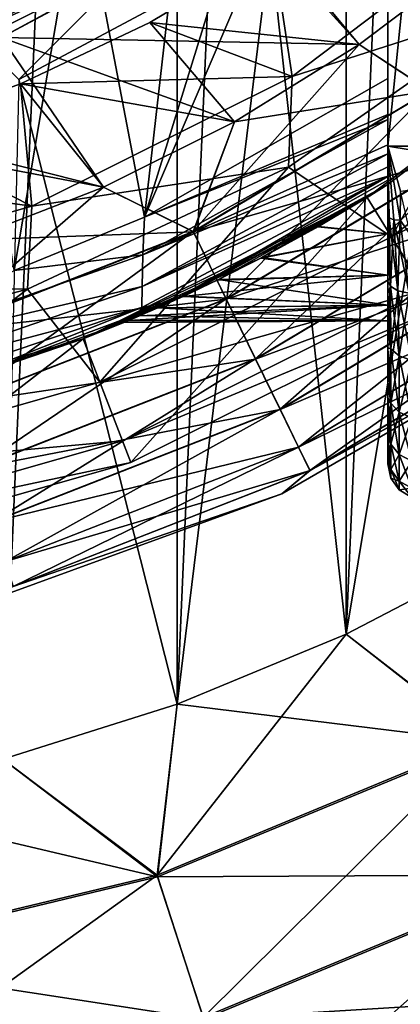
# Model space of a CAD drawing. Header units: metres. Extents: x -109 to 109, y -432 to 89.
# Tile 24 of 256: x 6.32 to 10.64, y -425.97 to -414.82. Entities that reach past the tile are written whole.
import ezdxf

# ---------------------------------------------------------------- set-up
doc = ezdxf.new("R2010")
doc.units = ezdxf.units.M
doc.layers.add('solid_506360_24502164_01', color=7, linetype='CONTINUOUS')

msp = doc.modelspace()

# ---------------------------------------------------------------- linework, layer by layer
at = {"layer": 'solid_506360_24502164_01'}
for points in [[(6.134926, -377.306061, 274.5), (8.112449, -377.928467, 274.5), (6.134926, -423.193939, 274.5)], [(8.112449, -377.928467, 274.5), (8.112449, -422.571533, 274.5), (6.134926, -423.193939, 274.5)], [(8.112449, -377.928467, 274.5), (10.027111, -378.72049, 274.5), (8.112449, -422.571533, 274.5)], [(10.027111, -378.72049, 274.5), (10.027111, -421.77951, 274.5), (8.112449, -422.571533, 274.5)], [(10.027111, -378.72049, 274.5), (11.865881, -379.676636, 274.5), (10.027111, -421.77951, 274.5)], [(11.865881, -379.676636, 274.5), (11.865881, -420.823364, 274.5), (10.027111, -421.77951, 274.5)], [(10.5, -416.681671, 307.600006), (10.5, -383.818329, 307.450012), (10.5, -383.818329, 315.308044)], [(10.5, -416.25, 307.450012), (10.5, -383.818329, 307.450012), (10.5, -416.681671, 307.600006)], [(13.647359, -385.334473, 307.450012), (10.5, -383.818329, 307.450012), (10.5, -416.25, 307.450012)], [(10.5, -416.681671, 307.600006), (10.5, -383.818329, 315.308044), (13.273857, -414.53476, 308.103546)], [(12.944831, -385.017731, 299.450012), (13.762677, -416.25, 299.450012), (10.5, -390.10553, 299.450012)], [(13.647359, -385.334473, 307.450012), (10.5, -416.25, 307.450012), (14.456911, -416.25, 307.450012)], [(13.762677, -416.25, 299.450012), (10.5, -410.39447, 299.450012), (10.5, -390.10553, 299.450012)], [(10.5, -416.250427, 299.450012), (10.5, -410.430084, 299.4664), (10.5, -410.39447, 299.450012)], [(12.131327, -416.249969, 299.450012), (10.5, -416.250427, 299.450012), (10.5, -410.39447, 299.450012)], [(13.762677, -416.25, 299.450012), (12.131327, -416.249969, 299.450012), (10.5, -410.39447, 299.450012)], [(10.5, -416.250427, 299.450012), (10.5, -410.493408, 299.486481), (10.5, -410.430084, 299.4664)], [(10.5, -416.250427, 299.450012), (10.5, -410.609161, 299.5), (10.5, -410.493408, 299.486481)], [(10.5, -410.609161, 299.5), (10.5, -415.481506, 299.5), (7.739173, -417.053436, 299.5)], [(9.429976, -411.591858, 299.5), (10.5, -410.609161, 299.5), (7.739173, -417.053436, 299.5)], [(10.5, -416.250427, 299.450012), (10.5, -415.481506, 299.5), (10.5, -410.609161, 299.5)], [(8.261771, -412.469055, 299.5), (9.429976, -411.591858, 299.5), (7.739173, -417.053436, 299.5)], [(10.027111, -421.77951, 290.5), (11.667257, -411.917267, 290.5), (9.166873, -413.969269, 290.5)], [(10.027111, -421.77951, 290.5), (11.865881, -420.823364, 290.5), (11.667257, -411.917267, 290.5)], [(7.009803, -413.227875, 299.5), (8.261771, -412.469055, 299.5), (7.739173, -417.053436, 299.5)], [(5.690546, -413.858093, 299.5), (7.009803, -413.227875, 299.5), (6.261241, -417.658234, 299.5)], [(7.009803, -413.227875, 299.5), (7.739173, -417.053436, 299.5), (6.261241, -417.658234, 299.5)], [(9.195969, -414.012817, 444), (9.416348, -415.457916, 393.028534), (12.050466, -413.468719, 393.028534)], [(12.050466, -413.468719, 393.028534), (9.416348, -415.457916, 393.028534), (12.051348, -414.612244, 368.071442)], [(5.428504, -414.262573, 292.264954), (5.657493, -414.853668, 291.296265), (8.244581, -413.56546, 291.296265)], [(8.244581, -413.56546, 291.296265), (5.657493, -414.853668, 291.296265), (6.314216, -415.494019, 290.5)], [(8.879535, -413.539276, 454), (6.116315, -415.016235, 454), (10.175659, -415.097748, 454)], [(8.380568, -413.785095, 454.104431), (6.116315, -415.016235, 454), (8.879535, -413.539276, 454)], [(8.244581, -413.56546, 291.296265), (6.314216, -415.494019, 290.5), (9.166873, -413.969269, 290.5)], [(8.879535, -413.539276, 454), (10.175659, -415.097748, 454), (11.502399, -414.095367, 454)], [(5.714724, -415.001404, 454.17511), (8.327984, -413.700165, 454.17511), (6.01124, -414.753632, 454.200012)], [(5.714724, -415.001404, 454.17511), (8.380568, -413.785095, 454.104431), (8.327984, -413.700165, 454.17511)], [(5.714724, -415.001404, 454.17511), (5.750808, -415.094543, 454.104431), (8.380568, -413.785095, 454.104431)], [(8.380568, -413.785095, 454.104431), (5.750808, -415.094543, 454.104431), (6.116315, -415.016235, 454)], [(8.112449, -422.571533, 290.5), (9.166873, -413.969269, 290.5), (6.314216, -415.494019, 290.5)], [(9.195969, -414.012817, 444), (7.802791, -414.84787, 444), (9.416348, -415.457916, 393.028534)], [(10.175659, -415.097748, 444), (7.802791, -414.84787, 444), (9.195969, -414.012817, 444)], [(8.112449, -422.571533, 290.5), (10.027111, -421.77951, 290.5), (9.166873, -413.969269, 290.5)], [(11.502399, -414.095367, 444), (10.175659, -415.097748, 444), (9.195969, -414.012817, 444)], [(10.974047, -415.620117, 444.124115), (10.175659, -415.097748, 444), (11.502399, -414.095367, 444)], [(10.97659, -415.623657, 453.887177), (11.502399, -414.095367, 454), (10.175659, -415.097748, 454)], [(9.416348, -415.457916, 393.028534), (9.374285, -416.486725, 368.071442), (12.051348, -414.612244, 368.071442)], [(10.542006, -417.275909, 343.132141), (12.051348, -414.612244, 368.071442), (9.374285, -416.486725, 368.071442)], [(10.5, -416.681671, 307.600006), (13.273857, -414.53476, 308.103546), (13.137012, -414.660706, 316.5)], [(10.542006, -417.275909, 343.132141), (13.491013, -415.04895, 343.132141), (12.051348, -414.612244, 368.071442)], [(10.5, -416.681671, 307.600006), (13.137012, -414.660706, 316.5), (10.265368, -416.829254, 316.5)], [(11.054778, -418.104736, 316.5), (10.265368, -416.829254, 316.5), (13.137012, -414.660706, 316.5)], [(7.802791, -414.84787, 444), (6.334258, -415.542419, 444), (9.416348, -415.457916, 393.028534)], [(8.761971, -415.97348, 444), (6.334258, -415.542419, 444), (7.802791, -414.84787, 444)], [(10.175659, -415.097748, 444), (8.761971, -415.97348, 444), (7.802791, -414.84787, 444)], [(6.116315, -415.016235, 454), (3.118062, -415.925751, 454), (7.27377, -416.714874, 454)], [(6.116315, -415.016235, 454), (8.761971, -415.97348, 454), (10.175659, -415.097748, 454)], [(6.116315, -415.016235, 454), (7.27377, -416.714874, 454), (8.761971, -415.97348, 454)], [(13.971195, -415.575684, 326.5), (13.491013, -415.04895, 343.132141), (10.542006, -417.275909, 343.132141)], [(8.294538, -417.216736, 444.124115), (8.761971, -415.97348, 444), (10.175659, -415.097748, 444)], [(10.974047, -415.620117, 444.124115), (8.294538, -417.216736, 444.124115), (10.175659, -415.097748, 444)], [(10.97659, -415.623657, 453.887177), (10.175659, -415.097748, 454), (8.761971, -415.97348, 454)], [(6.134926, -423.193939, 290.5), (8.112449, -422.571533, 290.5), (6.314216, -415.494019, 290.5)], [(6.334258, -415.542419, 444), (6.461568, -416.92923, 393.028534), (9.416348, -415.457916, 393.028534)], [(9.416348, -415.457916, 393.028534), (6.461568, -416.92923, 393.028534), (9.374285, -416.486725, 368.071442)], [(10.5, -415.889587, 299.558624), (7.739173, -417.053436, 299.5), (10.5, -415.481506, 299.5)], [(10.5, -416.250427, 299.450012), (10.5, -415.889587, 299.558624), (10.5, -415.481506, 299.5)], [(6.334258, -415.542419, 444), (4.804951, -416.0896, 444), (6.461568, -416.92923, 393.028534)], [(7.27377, -416.714874, 444), (4.804951, -416.0896, 444), (6.334258, -415.542419, 444)], [(8.761971, -415.97348, 444), (7.27377, -416.714874, 444), (6.334258, -415.542419, 444)], [(8.666359, -417.977325, 444.493225), (8.294538, -417.216736, 444.124115), (10.974047, -415.620117, 444.124115)], [(10.97659, -415.623657, 453.887177), (8.761971, -415.97348, 454), (8.29646, -417.220673, 453.887177)], [(10.97659, -415.623657, 453.887177), (8.29646, -417.220673, 453.887177), (11.468331, -416.312408, 453.553925)], [(11.465981, -416.309113, 444.493225), (8.666359, -417.977325, 444.493225), (10.974047, -415.620117, 444.124115)], [(10.917224, -417.881927, 326.5), (13.971195, -415.575684, 326.5), (10.542006, -417.275909, 343.132141)], [(3.118062, -415.925751, 454), (5.723202, -417.315887, 454), (7.27377, -416.714874, 454)], [(8.294538, -417.216736, 444.124115), (7.27377, -416.714874, 444), (8.761971, -415.97348, 444)], [(8.29646, -417.220673, 453.887177), (8.761971, -415.97348, 454), (7.27377, -416.714874, 454)], [(10.5, -415.945038, 299.576447), (7.721487, -417.481781, 299.576111), (7.739173, -417.053436, 299.5)], [(10.5, -416.2341, 299.718842), (7.721487, -417.481781, 299.576111), (10.5, -415.945038, 299.576447)], [(10.5, -415.889587, 299.558624), (10.5, -415.945038, 299.576447), (7.739173, -417.053436, 299.5)], [(10.5, -416.250427, 299.450012), (10.5, -415.945038, 299.576447), (10.5, -415.889587, 299.558624)], [(10.5, -416.250427, 299.450012), (10.5, -416.2341, 299.718842), (10.5, -415.945038, 299.576447)], [(4.804951, -416.0896, 444), (3.229152, -416.484344, 444), (6.461568, -416.92923, 393.028534)], [(7.27377, -416.714874, 444), (5.723202, -417.315887, 444), (4.804951, -416.0896, 444)], [(10.5, -416.2341, 299.718842), (10.5, -416.335022, 299.794586), (7.721487, -417.481781, 299.576111)], [(10.5, -416.250427, 299.450012), (10.5, -416.335022, 299.794586), (10.5, -416.2341, 299.718842)], [(13.776787, -416.786011, 299.486084), (10.5, -416.250427, 299.450012), (12.131327, -416.249969, 299.450012)], [(10.5, -416.465302, 307.377502), (10.5, -416.25, 307.450012), (10.5, -416.681671, 307.600006)], [(10.5, -416.465302, 307.377502), (10.5, -416.681671, 307.296295), (10.5, -416.25, 307.450012)], [(10.517843, -417.062653, 307.228455), (10.5, -416.25, 307.450012), (10.5, -416.681671, 307.296295)], [(10.645537, -416.75769, 307.417664), (14.456911, -416.25, 307.450012), (10.5, -416.25, 307.450012)], [(10.643481, -417.086487, 307.346802), (10.645537, -416.75769, 307.417664), (10.5, -416.25, 307.450012)], [(10.568552, -417.082642, 307.298859), (10.5, -416.25, 307.450012), (10.517843, -417.062653, 307.228455)], [(10.643481, -417.086487, 307.346802), (10.5, -416.25, 307.450012), (10.568552, -417.082642, 307.298859)], [(10.5, -416.878967, 299.685211), (10.5, -416.335022, 299.794586), (10.5, -416.250427, 299.450012)], [(10.645605, -416.757935, 299.482391), (10.5, -416.250427, 299.450012), (13.776787, -416.786011, 299.486084)], [(10.643483, -417.086487, 299.553192), (10.5, -416.250427, 299.450012), (10.645605, -416.757935, 299.482391)], [(10.5, -416.878967, 299.685211), (10.5, -416.250427, 299.450012), (10.517844, -417.062653, 299.67157)], [(10.568554, -417.082642, 299.601166), (10.517844, -417.062653, 299.67157), (10.5, -416.250427, 299.450012)], [(10.643483, -417.086487, 299.553192), (10.568554, -417.082642, 299.601166), (10.5, -416.250427, 299.450012)], [(10.5, -416.335022, 299.794586), (7.715009, -417.839844, 299.793182), (7.721487, -417.481781, 299.576111)], [(10.5, -416.484375, 299.948303), (7.715009, -417.839844, 299.793182), (10.5, -416.335022, 299.794586)], [(8.29646, -417.220673, 453.887177), (8.668135, -417.980957, 453.553925), (11.468331, -416.312408, 453.553925)], [(8.999952, -418.659698, 445.088745), (8.666359, -417.977325, 444.493225), (11.465981, -416.309113, 444.493225)], [(11.468331, -416.312408, 453.553925), (8.668135, -417.980957, 453.553925), (11.90938, -416.930115, 453.016968)], [(11.907341, -416.927277, 445.088745), (8.999952, -418.659698, 445.088745), (11.465981, -416.309113, 444.493225)], [(10.5, -416.878967, 299.685211), (10.5, -416.484375, 299.948303), (10.5, -416.335022, 299.794586)], [(3.229152, -416.484344, 444), (3.286747, -417.83255, 393.028534), (6.461568, -416.92923, 393.028534)], [(6.461568, -416.92923, 393.028534), (6.412388, -417.867889, 368.071442), (9.374285, -416.486725, 368.071442)], [(7.234003, -418.923126, 343.132141), (9.374285, -416.486725, 368.071442), (6.412388, -417.867889, 368.071442)], [(7.234003, -418.923126, 343.132141), (10.542006, -417.275909, 343.132141), (9.374285, -416.486725, 368.071442)], [(10.5, -416.484375, 299.948303), (10.5, -416.592316, 300.119415), (7.715009, -417.839844, 299.793182)], [(10.5, -416.465302, 307.377502), (10.5, -416.681671, 307.600006), (10.5, -416.681671, 307.296295)], [(10.5, -416.878967, 299.685211), (10.5, -416.592316, 300.119415), (10.5, -416.484375, 299.948303)], [(10.5, -416.592316, 300.119415), (8.066143, -418.00351, 300.5), (7.709759, -418.078583, 300.118042)], [(10.5, -416.592316, 300.119415), (7.709759, -418.078583, 300.118042), (7.715009, -417.839844, 299.793182)], [(10.5, -416.632751, 300.215912), (8.066143, -418.00351, 300.5), (10.5, -416.592316, 300.119415)], [(10.5, -416.632751, 300.215912), (10.5, -416.681671, 300.5), (8.066143, -418.00351, 300.5)], [(10.5, -416.878967, 299.685211), (10.5, -416.632751, 300.215912), (10.5, -416.592316, 300.119415)], [(10.5, -416.878967, 299.685211), (10.5, -416.681671, 300.5), (10.5, -416.632751, 300.215912)], [(5.388776, -418.350586, 444.124115), (5.723202, -417.315887, 444), (7.27377, -416.714874, 444)], [(8.294538, -417.216736, 444.124115), (5.388776, -418.350586, 444.124115), (7.27377, -416.714874, 444)], [(8.29646, -417.220673, 453.887177), (7.27377, -416.714874, 454), (5.723202, -417.315887, 454)], [(8.066143, -418.00351, 300.5), (10.5, -416.681671, 300.5), (8.187357, -417.947937, 302.393158)], [(10.5, -416.681671, 300.5), (8.578466, -417.761719, 302.140533), (8.187357, -417.947937, 302.393158)], [(10.5, -416.681671, 300.5), (9.072214, -417.511078, 301.897766), (8.578466, -417.761719, 302.140533)], [(10.5, -416.681671, 300.5), (9.71379, -417.158356, 301.668243), (9.072214, -417.511078, 301.897766)], [(9.706462, -417.162567, 305.229584), (10.5, -416.681671, 305.402863), (10.265368, -416.829254, 316.5)], [(10.5, -417.240814, 305.187317), (10.5, -416.681671, 305.402863), (9.706462, -417.162567, 305.229584)], [(10.5, -416.681671, 300.5), (10.5, -416.681671, 301.497131), (9.71379, -417.158356, 301.668243)], [(10.5, -417.240814, 301.712677), (9.71379, -417.158356, 301.668243), (10.5, -416.681671, 301.497131)], [(10.5, -416.681671, 307.296295), (10.5, -416.681671, 307.600006), (10.265368, -416.829254, 316.5)], [(10.5, -416.681671, 305.402863), (10.5, -416.681671, 307.296295), (10.265368, -416.829254, 316.5)], [(10.5, -417.240814, 305.187317), (10.5, -416.681671, 307.296295), (10.5, -416.681671, 305.402863)], [(10.5, -417.283447, 307.026001), (10.517843, -417.062653, 307.228455), (10.5, -416.681671, 307.296295)], [(10.5, -417.240814, 305.187317), (10.5, -417.283447, 307.026001), (10.5, -416.681671, 307.296295)], [(10.5, -416.878967, 299.685211), (10.5, -416.681671, 301.497131), (10.5, -416.681671, 300.5)], [(10.5, -417.240814, 301.712677), (10.5, -416.681671, 301.497131), (10.5, -416.878967, 299.685211)], [(9.706462, -417.162567, 305.229584), (10.265368, -416.829254, 316.5), (7.044159, -418.433228, 316.5)], [(7.585795, -419.832031, 316.5), (7.044159, -418.433228, 316.5), (10.265368, -416.829254, 316.5)], [(11.054778, -418.104736, 316.5), (7.585795, -419.832031, 316.5), (10.265368, -416.829254, 316.5)], [(10.643481, -417.086487, 307.346802), (10.757367, -417.252411, 307.322357), (10.645537, -416.75769, 307.417664)], [(6.461568, -416.92923, 393.028534), (3.286747, -417.83255, 393.028534), (6.412388, -417.867889, 368.071442)], [(8.668135, -417.980957, 453.553925), (9.001493, -418.662842, 453.016968), (11.90938, -416.930115, 453.016968)], [(9.278558, -419.229584, 445.880798), (8.999952, -418.659698, 445.088745), (11.907341, -416.927277, 445.088745)], [(11.90938, -416.930115, 453.016968), (9.001493, -418.662842, 453.016968), (12.277575, -417.445801, 452.303345)], [(12.275949, -417.443542, 445.880798), (9.278558, -419.229584, 445.880798), (11.907341, -416.927277, 445.088745)], [(10.5, -417.452484, 299.962402), (10.5, -416.878967, 299.685211), (10.517844, -417.062653, 299.67157)], [(10.5, -417.240814, 301.712677), (10.5, -416.878967, 299.685211), (10.5, -417.452484, 299.962402)], [(7.721487, -417.481781, 299.576111), (6.261241, -417.658234, 299.5), (7.739173, -417.053436, 299.5)], [(10.5, -417.283447, 307.026001), (10.53008, -417.833618, 306.886688), (10.517843, -417.062653, 307.228455)], [(10.5, -417.452484, 299.962402), (10.517844, -417.062653, 299.67157), (10.530081, -417.833649, 300.013336)], [(10.568552, -417.082642, 307.298859), (10.517843, -417.062653, 307.228455), (10.53008, -417.833618, 306.886688)], [(10.615566, -417.887054, 299.90564), (10.530081, -417.833649, 300.013336), (10.517844, -417.062653, 299.67157)], [(10.568554, -417.082642, 299.601166), (10.615566, -417.887054, 299.90564), (10.517844, -417.062653, 299.67157)], [(10.615563, -417.887054, 306.994354), (10.568552, -417.082642, 307.298859), (10.53008, -417.833618, 306.886688)], [(10.643481, -417.086487, 307.346802), (10.568552, -417.082642, 307.298859), (10.615563, -417.887054, 306.994354)], [(10.74188, -417.913513, 299.834229), (10.615566, -417.887054, 299.90564), (10.568554, -417.082642, 299.601166)], [(10.643483, -417.086487, 299.553192), (10.74188, -417.913513, 299.834229), (10.568554, -417.082642, 299.601166)], [(10.741876, -417.913483, 307.065765), (10.643481, -417.086487, 307.346802), (10.615563, -417.887054, 306.994354)], [(10.741876, -417.913483, 307.065765), (10.757367, -417.252411, 307.322357), (10.643481, -417.086487, 307.346802)], [(9.061769, -417.516571, 304.997772), (9.706462, -417.162567, 305.229584), (7.044159, -418.433228, 316.5)], [(10.5, -417.240814, 305.187317), (9.706462, -417.162567, 305.229584), (9.061769, -417.516571, 304.997772)], [(10.5, -417.240814, 301.712677), (9.072214, -417.511078, 301.897766), (9.71379, -417.158356, 301.668243)], [(5.63034, -419.161987, 444.493225), (5.388776, -418.350586, 444.124115), (8.294538, -417.216736, 444.124115)], [(8.29646, -417.220673, 453.887177), (5.723202, -417.315887, 454), (5.390025, -418.354767, 453.887177)], [(8.29646, -417.220673, 453.887177), (5.390025, -418.354767, 453.887177), (8.668135, -417.980957, 453.553925)], [(8.666359, -417.977325, 444.493225), (5.63034, -419.161987, 444.493225), (8.294538, -417.216736, 444.124115)], [(10.917224, -417.881927, 326.5), (10.542006, -417.275909, 343.132141), (7.234003, -418.923126, 343.132141)], [(10.5, -417.240814, 305.187317), (9.061769, -417.516571, 304.997772), (10.5, -417.710907, 304.815887)], [(10.5, -417.710907, 302.084106), (9.072214, -417.511078, 301.897766), (10.5, -417.240814, 301.712677)], [(10.5, -417.710907, 302.084106), (10.5, -417.240814, 301.712677), (10.5, -417.452484, 299.962402)], [(10.5, -417.240814, 305.187317), (10.5, -417.710907, 304.815887), (10.5, -417.283447, 307.026001)], [(10.5, -417.283447, 307.026001), (10.5, -417.783691, 306.74881), (10.53008, -417.833618, 306.886688)], [(10.5, -417.710907, 304.815887), (10.5, -417.783691, 306.74881), (10.5, -417.283447, 307.026001)], [(7.721487, -417.481781, 299.576111), (4.722156, -418.532684, 299.576111), (6.261241, -417.658234, 299.5)], [(7.715009, -417.839844, 299.793182), (4.722156, -418.532684, 299.576111), (7.721487, -417.481781, 299.576111)], [(8.565988, -417.767822, 304.75238), (9.061769, -417.516571, 304.997772), (7.044159, -418.433228, 316.5)], [(10.5, -417.710907, 304.815887), (9.061769, -417.516571, 304.997772), (8.565988, -417.767822, 304.75238)], [(10.5, -417.710907, 302.084106), (8.578466, -417.761719, 302.140533), (9.072214, -417.511078, 301.897766)], [(9.001493, -418.662842, 453.016968), (9.279786, -419.232117, 452.303345), (12.277575, -417.445801, 452.303345)], [(9.488177, -419.658386, 446.829559), (9.278558, -419.229584, 445.880798), (12.275949, -417.443542, 445.880798)], [(12.277575, -417.445801, 452.303345), (9.279786, -419.232117, 452.303345), (12.554416, -417.833557, 451.448822)], [(12.553285, -417.83197, 446.829559), (9.488177, -419.658386, 446.829559), (12.275949, -417.443542, 445.880798)], [(10.5, -417.919708, 300.235168), (10.5, -417.452484, 299.962402), (10.530081, -417.833649, 300.013336)], [(10.5, -417.710907, 302.084106), (10.5, -417.452484, 299.962402), (10.5, -417.919708, 300.235168)], [(10.5, -417.710907, 304.815887), (8.565988, -417.767822, 304.75238), (8.174092, -417.954071, 304.496918)], [(10.5, -417.710907, 304.815887), (8.174092, -417.954071, 304.496918), (10.5, -418.049927, 304.32193)], [(10.5, -418.049927, 302.578094), (8.578466, -417.761719, 302.140533), (10.5, -417.710907, 302.084106)], [(10.5, -418.049927, 302.578094), (10.5, -417.710907, 302.084106), (10.5, -417.919708, 300.235168)], [(10.5, -417.710907, 304.815887), (10.5, -418.049927, 304.32193), (10.5, -417.783691, 306.74881)], [(3.286747, -417.83255, 393.028534), (3.255655, -418.713745, 368.071442), (6.412388, -417.867889, 368.071442)], [(3.679654, -419.934418, 343.132141), (6.412388, -417.867889, 368.071442), (3.255655, -418.713745, 368.071442)], [(3.679654, -419.934418, 343.132141), (7.234003, -418.923126, 343.132141), (6.412388, -417.867889, 368.071442)], [(7.715009, -417.839844, 299.793182), (4.71481, -418.86972, 299.793182), (4.722156, -418.532684, 299.576111)], [(7.709759, -418.078583, 300.118042), (4.71481, -418.86972, 299.793182), (7.715009, -417.839844, 299.793182)], [(8.174092, -417.954071, 304.496918), (8.565988, -417.767822, 304.75238), (7.044159, -418.433228, 316.5)], [(10.5, -418.049927, 302.578094), (8.187357, -417.947937, 302.393158), (8.578466, -417.761719, 302.140533)], [(9.279786, -419.232117, 452.303345), (9.489032, -419.660126, 451.448822), (12.554416, -417.833557, 451.448822)], [(9.618279, -419.9245, 447.88739), (9.488177, -419.658386, 446.829559), (12.553285, -417.83197, 446.829559)], [(12.554416, -417.833557, 451.448822), (9.489032, -419.660126, 451.448822), (12.725993, -418.073853, 450.496429)], [(12.725414, -418.073059, 447.88739), (9.618279, -419.9245, 447.88739), (12.553285, -417.83197, 446.829559)], [(10.5, -417.783691, 306.74881), (10.5, -418.194366, 306.4841), (10.53008, -417.833618, 306.886688)], [(10.5, -418.049927, 304.32193), (10.5, -418.194366, 306.4841), (10.5, -417.783691, 306.74881)], [(10.5, -418.194366, 306.4841), (10.533929, -418.544403, 306.429962), (10.53008, -417.833618, 306.886688)], [(10.5, -417.919708, 300.235168), (10.530081, -417.833649, 300.013336), (10.533918, -418.544403, 300.469971)], [(10.615563, -417.887054, 306.994354), (10.53008, -417.833618, 306.886688), (10.533929, -418.544403, 306.429962)], [(10.630305, -418.626312, 300.363556), (10.533918, -418.544403, 300.469971), (10.530081, -417.833649, 300.013336)], [(10.615566, -417.887054, 299.90564), (10.630305, -418.626312, 300.363556), (10.530081, -417.833649, 300.013336)], [(5.390025, -418.354767, 453.887177), (5.631494, -419.165863, 453.553925), (8.668135, -417.980957, 453.553925)], [(5.847068, -419.889954, 445.088745), (5.63034, -419.161987, 444.493225), (8.666359, -417.977325, 444.493225)], [(8.668135, -417.980957, 453.553925), (5.631494, -419.165863, 453.553925), (9.001493, -418.662842, 453.016968)], [(8.999952, -418.659698, 445.088745), (5.847068, -419.889954, 445.088745), (8.666359, -417.977325, 444.493225)], [(7.881567, -418.086212, 304.242584), (8.174092, -417.954071, 304.496918), (7.044159, -418.433228, 316.5)], [(7.49148, -419.587738, 326.5), (10.917224, -417.881927, 326.5), (7.234003, -418.923126, 343.132141)], [(11.054778, -418.104736, 316.5), (10.917224, -417.881927, 326.5), (7.49148, -419.587738, 326.5)], [(10.5, -418.049927, 304.32193), (8.174092, -417.954071, 304.496918), (7.881567, -418.086212, 304.242584)], [(8.066143, -418.00351, 300.5), (8.187357, -417.947937, 302.393158), (7.892762, -418.081268, 302.646027)], [(10.5, -418.049927, 302.578094), (7.892762, -418.081268, 302.646027), (8.187357, -417.947937, 302.393158)], [(10.5, -418.30545, 300.493805), (10.5, -417.919708, 300.235168), (10.533918, -418.544403, 300.469971)], [(10.5, -418.049927, 302.578094), (10.5, -417.919708, 300.235168), (10.5, -418.30545, 300.493805)], [(10.63034, -418.626373, 306.536377), (10.615563, -417.887054, 306.994354), (10.533929, -418.544403, 306.429962)], [(10.741876, -417.913483, 307.065765), (10.615563, -417.887054, 306.994354), (10.63034, -418.626373, 306.536377)], [(10.772728, -418.67749, 300.297089), (10.630305, -418.626312, 300.363556), (10.615566, -417.887054, 299.90564)], [(10.74188, -417.913513, 299.834229), (10.772728, -418.67749, 300.297089), (10.615566, -417.887054, 299.90564)], [(10.772796, -418.677521, 306.602905), (10.741876, -417.913483, 307.065765), (10.63034, -418.626373, 306.536377)], [(7.709759, -418.078583, 300.118042), (5.469567, -418.967194, 300.5), (4.709429, -419.094635, 300.118042)], [(7.709759, -418.078583, 300.118042), (4.709429, -419.094635, 300.118042), (4.71481, -418.86972, 299.793182)], [(5.469567, -418.967194, 300.5), (8.066143, -418.00351, 300.5), (7.507746, -418.246765, 303.336334)], [(7.709759, -418.078583, 300.118042), (8.066143, -418.00351, 300.5), (5.469567, -418.967194, 300.5)], [(7.682655, -418.172791, 304.000305), (7.881567, -418.086212, 304.242584), (7.044159, -418.433228, 316.5)], [(8.066143, -418.00351, 300.5), (7.567426, -418.221771, 303.115112), (7.507746, -418.246765, 303.336334)], [(10.5, -418.049927, 304.32193), (7.682655, -418.172791, 304.000305), (7.562035, -418.22403, 303.77124)], [(10.5, -418.049927, 304.32193), (7.562035, -418.22403, 303.77124), (10.5, -418.227417, 303.749634)], [(8.066143, -418.00351, 300.5), (7.69106, -418.169189, 302.887268), (7.567426, -418.221771, 303.115112)], [(10.5, -418.049927, 304.32193), (7.881567, -418.086212, 304.242584), (7.682655, -418.172791, 304.000305)], [(8.066143, -418.00351, 300.5), (7.892762, -418.081268, 302.646027), (7.69106, -418.169189, 302.887268)], [(10.5, -418.227417, 303.15036), (7.69106, -418.169189, 302.887268), (7.892762, -418.081268, 302.646027)], [(10.5, -418.227417, 303.15036), (7.892762, -418.081268, 302.646027), (10.5, -418.049927, 302.578094)], [(9.489032, -419.660126, 451.448822), (9.618716, -419.925385, 450.496429), (12.725993, -418.073853, 450.496429)], [(12.618682, -418.271332, 449), (9.618279, -419.9245, 447.88739), (12.725414, -418.073059, 447.88739)], [(12.725993, -418.073853, 450.496429), (9.618716, -419.925385, 450.496429), (12.618682, -418.271332, 449.5)], [(10.5, -418.227417, 303.15036), (10.5, -418.049927, 302.578094), (10.5, -418.30545, 300.493805)], [(10.5, -418.049927, 304.32193), (10.5, -418.227417, 303.749634), (10.5, -418.194366, 306.4841)], [(7.562035, -418.22403, 303.77124), (7.682655, -418.172791, 304.000305), (7.044159, -418.433228, 316.5)], [(11.054778, -418.104736, 316.5), (7.49148, -419.587738, 326.5), (7.585795, -419.832031, 316.5)], [(10.5, -418.227417, 303.15036), (7.567426, -418.221771, 303.115112), (7.69106, -418.169189, 302.887268)], [(10.5, -418.194366, 306.4841), (10.5, -418.532532, 306.233521), (10.533929, -418.544403, 306.429962)], [(10.5, -418.194366, 306.4841), (10.5, -418.30545, 300.493805), (10.5, -418.532532, 306.233521)], [(10.5, -418.227417, 303.749634), (10.5, -418.30545, 300.493805), (10.5, -418.194366, 306.4841)], [(5.469567, -418.967194, 300.5), (7.507746, -418.246765, 303.336334), (7.044159, -418.433228, 316.5)], [(7.506106, -418.247467, 303.551025), (7.562035, -418.22403, 303.77124), (7.044159, -418.433228, 316.5)], [(7.507746, -418.246765, 303.336334), (7.506106, -418.247467, 303.551025), (7.044159, -418.433228, 316.5)], [(10.5, -418.227417, 303.749634), (7.562035, -418.22403, 303.77124), (7.506106, -418.247467, 303.551025)], [(10.5, -418.227417, 303.749634), (7.506106, -418.247467, 303.551025), (7.507746, -418.246765, 303.336334)], [(10.5, -418.227417, 303.15036), (7.507746, -418.246765, 303.336334), (7.567426, -418.221771, 303.115112)], [(10.5, -418.227417, 303.749634), (7.507746, -418.246765, 303.336334), (10.5, -418.227417, 303.15036)], [(12.618682, -418.271332, 449), (9.297602, -420.188782, 449), (9.618279, -419.9245, 447.88739)], [(9.297602, -420.188782, 449.5), (9.297602, -420.188782, 449), (12.618682, -418.271332, 449)], [(12.618682, -418.271332, 449.5), (9.297602, -420.188782, 449.5), (12.618682, -418.271332, 449)], [(9.618716, -419.925385, 450.496429), (9.297602, -420.188782, 449.5), (12.618682, -418.271332, 449.5)], [(10.5, -418.227417, 303.749634), (10.5, -418.227417, 303.15036), (10.5, -418.30545, 300.493805)], [(10.5, -418.921417, 301.036835), (10.5, -418.30545, 300.493805), (10.533918, -418.544403, 300.469971)], [(10.5, -418.532532, 306.233521), (10.5, -418.30545, 300.493805), (10.5, -418.921417, 301.036835)], [(5.469567, -418.967194, 300.5), (7.044159, -418.433228, 316.5), (3.583081, -419.417969, 316.5)], [(3.85856, -420.892456, 316.5), (3.583081, -419.417969, 316.5), (7.044159, -418.433228, 316.5)], [(7.585795, -419.832031, 316.5), (3.85856, -420.892456, 316.5), (7.044159, -418.433228, 316.5)], [(10.5, -418.532532, 306.233521), (10.533884, -419.160278, 305.83252), (10.533929, -418.544403, 306.429962)], [(10.5, -418.532532, 306.233521), (10.5, -419.105804, 305.641876), (10.533884, -419.160278, 305.83252)], [(10.5, -418.532532, 306.233521), (10.5, -418.921417, 301.036835), (10.5, -419.105804, 305.641876)], [(10.5, -418.921417, 301.036835), (10.533918, -418.544403, 300.469971), (10.533884, -419.160248, 301.067444)], [(10.63034, -418.626373, 306.536377), (10.533929, -418.544403, 306.429962), (10.533884, -419.160278, 305.83252)], [(10.630188, -419.264069, 300.982452), (10.533884, -419.160248, 301.067444), (10.533918, -418.544403, 300.469971)], [(10.630187, -419.264069, 305.917542), (10.63034, -418.626373, 306.536377), (10.533884, -419.160278, 305.83252)], [(10.630305, -418.626312, 300.363556), (10.630188, -419.264069, 300.982452), (10.533918, -418.544403, 300.469971)], [(10.772796, -418.677521, 306.602905), (10.63034, -418.626373, 306.536377), (10.630187, -419.264069, 305.917542)], [(10.772491, -419.328918, 300.929352), (10.630188, -419.264069, 300.982452), (10.630305, -418.626312, 300.363556)], [(10.772728, -418.67749, 300.297089), (10.772491, -419.328918, 300.929352), (10.630305, -418.626312, 300.363556)], [(5.631494, -419.165863, 453.553925), (5.848069, -419.893311, 453.016968), (9.001493, -418.662842, 453.016968)], [(6.028072, -420.497925, 445.880798), (5.847068, -419.889954, 445.088745), (8.999952, -418.659698, 445.088745)], [(9.001493, -418.662842, 453.016968), (5.848069, -419.893311, 453.016968), (9.279786, -419.232117, 452.303345)], [(9.278558, -419.229584, 445.880798), (6.028072, -420.497925, 445.880798), (8.999952, -418.659698, 445.088745)], [(10.77249, -419.328949, 305.970612), (10.772796, -418.677521, 306.602905), (10.630187, -419.264069, 305.917542)], [(7.49148, -419.587738, 326.5), (7.234003, -418.923126, 343.132141), (3.679654, -419.934418, 343.132141)], [(10.5, -419.404022, 301.714417), (10.5, -418.921417, 301.036835), (10.533884, -419.160248, 301.067444)], [(10.5, -419.105804, 305.641876), (10.5, -418.921417, 301.036835), (10.5, -419.404022, 301.714417)], [(10.5, -419.105804, 305.641876), (10.53389, -419.624603, 305.110748), (10.533884, -419.160278, 305.83252)], [(10.5, -419.105804, 305.641876), (10.5, -419.532532, 304.928162), (10.53389, -419.624603, 305.110748)], [(10.5, -419.105804, 305.641876), (10.5, -419.404022, 301.714417), (10.5, -419.532532, 304.928162)], [(10.5, -419.404022, 301.714417), (10.533884, -419.160248, 301.067444), (10.53389, -419.624573, 301.789185)], [(10.630199, -419.744965, 301.72995), (10.53389, -419.624573, 301.789185), (10.533884, -419.160248, 301.067444)], [(10.630188, -419.264069, 300.982452), (10.630199, -419.744965, 301.72995), (10.533884, -419.160248, 301.067444)], [(10.630187, -419.264069, 305.917542), (10.533884, -419.160278, 305.83252), (10.53389, -419.624603, 305.110748)], [(5.848069, -419.893311, 453.016968), (6.02887, -420.50061, 452.303345), (9.279786, -419.232117, 452.303345)], [(6.164257, -420.955383, 446.829559), (6.028072, -420.497925, 445.880798), (9.278558, -419.229584, 445.880798)], [(9.279786, -419.232117, 452.303345), (6.02887, -420.50061, 452.303345), (9.489032, -419.660126, 451.448822)], [(9.488177, -419.658386, 446.829559), (6.164257, -420.955383, 446.829559), (9.278558, -419.229584, 445.880798)], [(10.630198, -419.744995, 305.170013), (10.630187, -419.264069, 305.917542), (10.53389, -419.624603, 305.110748)], [(10.77249, -419.328949, 305.970612), (10.630187, -419.264069, 305.917542), (10.630198, -419.744995, 305.170013)], [(10.772509, -419.82019, 301.692932), (10.630199, -419.744965, 301.72995), (10.630188, -419.264069, 300.982452)], [(10.772491, -419.328918, 300.929352), (10.772509, -419.82019, 301.692932), (10.630188, -419.264069, 300.982452)], [(10.5, -419.71814, 302.484589), (10.5, -419.404022, 301.714417), (10.53389, -419.624573, 301.789185)], [(10.5, -419.532532, 304.928162), (10.5, -419.404022, 301.714417), (10.5, -419.71814, 302.484589)], [(10.772508, -419.820221, 305.207031), (10.77249, -419.328949, 305.970612), (10.630198, -419.744995, 305.170013)], [(10.5, -419.532532, 304.928162), (10.53389, -419.913239, 304.302551), (10.53389, -419.624603, 305.110748)], [(10.5, -419.532532, 304.928162), (10.5, -419.784149, 304.135437), (10.53389, -419.913239, 304.302551)], [(10.5, -419.532532, 304.928162), (10.5, -419.71814, 302.484589), (10.5, -419.784149, 304.135437)], [(3.810623, -420.63504, 326.5), (7.49148, -419.587738, 326.5), (3.679654, -419.934418, 343.132141)], [(7.585795, -419.832031, 316.5), (7.49148, -419.587738, 326.5), (3.810623, -420.63504, 326.5)], [(10.5, -419.71814, 302.484589), (10.53389, -419.624573, 301.789185), (10.53389, -419.913208, 302.597382)], [(10.630198, -420.043915, 302.566956), (10.53389, -419.913208, 302.597382), (10.53389, -419.624573, 301.789185)], [(10.630199, -419.744965, 301.72995), (10.630198, -420.043915, 302.566956), (10.53389, -419.624573, 301.789185)], [(10.630198, -419.744995, 305.170013), (10.53389, -419.624603, 305.110748), (10.53389, -419.913239, 304.302551)], [(6.02887, -420.50061, 452.303345), (6.164813, -420.957245, 451.448822), (9.489032, -419.660126, 451.448822)], [(6.248781, -421.239288, 447.88739), (6.164257, -420.955383, 446.829559), (9.488177, -419.658386, 446.829559)], [(9.489032, -419.660126, 451.448822), (6.164813, -420.957245, 451.448822), (9.618716, -419.925385, 450.496429)], [(9.618279, -419.9245, 447.88739), (6.248781, -421.239288, 447.88739), (9.488177, -419.658386, 446.829559)], [(10.5, -419.847107, 303.306152), (10.5, -419.71814, 302.484589), (10.53389, -419.913208, 302.597382)], [(10.5, -419.784149, 304.135437), (10.5, -419.71814, 302.484589), (10.5, -419.847107, 303.306152)], [(10.630199, -420.043915, 304.332977), (10.630198, -419.744995, 305.170013), (10.53389, -419.913239, 304.302551)], [(10.772508, -420.125549, 302.547974), (10.630198, -420.043915, 302.566956), (10.630199, -419.744965, 301.72995)], [(10.772508, -419.820221, 305.207031), (10.630198, -419.744995, 305.170013), (10.630199, -420.043915, 304.332977)], [(10.772509, -419.82019, 301.692932), (10.772508, -420.125549, 302.547974), (10.630199, -419.744965, 301.72995)], [(7.585795, -419.832031, 316.5), (3.810623, -420.63504, 326.5), (3.85856, -420.892456, 316.5)], [(10.5, -419.784149, 304.135437), (10.53389, -420.011139, 303.449982), (10.53389, -419.913239, 304.302551)], [(10.5, -419.784149, 304.135437), (10.5, -419.847107, 303.306152), (10.53389, -420.011139, 303.449982)], [(10.5, -419.847107, 303.306152), (10.53389, -419.913208, 302.597382), (10.53389, -420.011139, 303.449982)], [(10.772508, -420.125549, 304.35199), (10.772508, -419.820221, 305.207031), (10.630199, -420.043915, 304.332977)], [(6.164813, -420.957245, 451.448822), (6.249065, -421.240234, 450.496429), (9.618716, -419.925385, 450.496429)], [(9.297602, -420.188782, 449), (6.248781, -421.239288, 447.88739), (9.618279, -419.9245, 447.88739)], [(9.618716, -419.925385, 450.496429), (6.249065, -421.240234, 450.496429), (9.297602, -420.188782, 449.5)], [(10.630198, -420.145294, 303.449982), (10.53389, -420.011139, 303.449982), (10.53389, -419.913208, 302.597382)], [(10.630198, -420.043915, 302.566956), (10.630198, -420.145294, 303.449982), (10.53389, -419.913208, 302.597382)], [(10.630199, -420.043915, 304.332977), (10.53389, -419.913239, 304.302551), (10.53389, -420.011139, 303.449982)], [(10.630198, -420.145294, 303.449982), (10.630199, -420.043915, 304.332977), (10.53389, -420.011139, 303.449982)], [(10.772508, -420.125549, 304.35199), (10.630199, -420.043915, 304.332977), (10.630198, -420.145294, 303.449982)], [(10.772508, -420.229126, 303.449982), (10.630198, -420.145294, 303.449982), (10.630198, -420.043915, 302.566956)], [(10.772508, -420.125549, 302.547974), (10.772508, -420.229126, 303.449982), (10.630198, -420.043915, 302.566956)], [(9.297602, -420.188782, 449), (5.694019, -421.500366, 449), (6.248781, -421.239288, 447.88739)], [(5.694019, -421.500366, 449.5), (5.694019, -421.500366, 449), (9.297602, -420.188782, 449)], [(9.297602, -420.188782, 449.5), (5.694019, -421.500366, 449.5), (9.297602, -420.188782, 449)], [(6.249065, -421.240234, 450.496429), (5.694019, -421.500366, 449.5), (9.297602, -420.188782, 449.5)], [(10.772508, -420.229126, 303.449982), (10.772508, -420.125549, 304.35199), (10.630198, -420.145294, 303.449982)], [(11.580915, -422.978821, 274.695801), (10.027111, -421.77951, 274.5), (11.865881, -420.823364, 274.5)], [(11.590453, -422.997559, 290.299438), (11.865881, -420.823364, 290.5), (10.027111, -421.77951, 290.5)], [(7.882763, -424.510651, 274.695801), (8.112449, -422.571533, 274.5), (10.027111, -421.77951, 274.5)], [(7.882763, -424.510651, 274.695801), (10.027111, -421.77951, 274.5), (11.580915, -422.978821, 274.695801)], [(11.590453, -422.997559, 290.299438), (10.027111, -421.77951, 290.5), (8.112449, -422.571533, 290.5)], [(7.882763, -424.510651, 274.695801), (6.134926, -423.193939, 274.5), (8.112449, -422.571533, 274.5)], [(7.889256, -424.53064, 290.299438), (8.112449, -422.571533, 290.5), (6.134926, -423.193939, 290.5)], [(7.889256, -424.53064, 290.299438), (11.590453, -422.997559, 290.299438), (8.112449, -422.571533, 290.5)], [(7.882763, -424.510651, 274.695801), (11.580915, -422.978821, 274.695801), (8.406272, -426.121857, 275.283691)], [(12.358841, -424.505585, 289.70697), (11.590453, -422.997559, 290.299438), (7.889256, -424.53064, 290.299438)], [(11.580915, -422.978821, 274.695801), (12.350025, -424.488281, 275.283691), (8.406272, -426.121857, 275.283691)], [(3.990512, -425.445099, 274.695801), (6.134926, -423.193939, 274.5), (7.882763, -424.510651, 274.695801)], [(7.889256, -424.53064, 290.299438), (6.134926, -423.193939, 290.5), (4.110026, -423.641663, 290.5)], [(3.993798, -425.465851, 290.299438), (7.889256, -424.53064, 290.299438), (4.110026, -423.641663, 290.5)], [(3.990512, -425.445099, 274.695801), (7.882763, -424.510651, 274.695801), (4.255528, -427.118347, 275.283691)], [(8.412273, -426.14032, 289.70697), (7.889256, -424.53064, 290.299438), (3.993798, -425.465851, 290.299438)], [(7.882763, -424.510651, 274.695801), (8.406272, -426.121857, 275.283691), (4.255528, -427.118347, 275.283691)], [(8.412273, -426.14032, 289.70697), (12.358841, -424.505585, 289.70697), (7.889256, -424.53064, 290.299438)], [(8.406272, -426.121857, 275.283691), (12.350025, -424.488281, 275.283691), (8.876164, -427.568024, 276.234161)], [(13.048017, -425.858185, 288.752411), (12.358841, -424.505585, 289.70697), (8.412273, -426.14032, 289.70697)], [(12.350025, -424.488281, 275.283691), (13.040364, -425.84317, 276.234161), (8.876164, -427.568024, 276.234161)], [(4.258566, -427.137543, 289.70697), (8.412273, -426.14032, 289.70697), (3.993798, -425.465851, 290.299438)], [(8.881372, -427.584045, 288.752411), (13.048017, -425.858185, 288.752411), (8.412273, -426.14032, 289.70697)], [(8.876164, -427.568024, 276.234161), (13.040364, -425.84317, 276.234161), (9.26883, -428.77652, 277.499451)], [(13.623351, -426.987335, 287.483704), (13.048017, -425.858185, 288.752411), (8.881372, -427.584045, 288.752411)], [(13.040364, -425.84317, 276.234161), (13.617248, -426.975342, 277.499451), (9.26883, -428.77652, 277.499451)]]:
    msp.add_3dface(points, dxfattribs=at)

doc.saveas('drawing.dxf')
